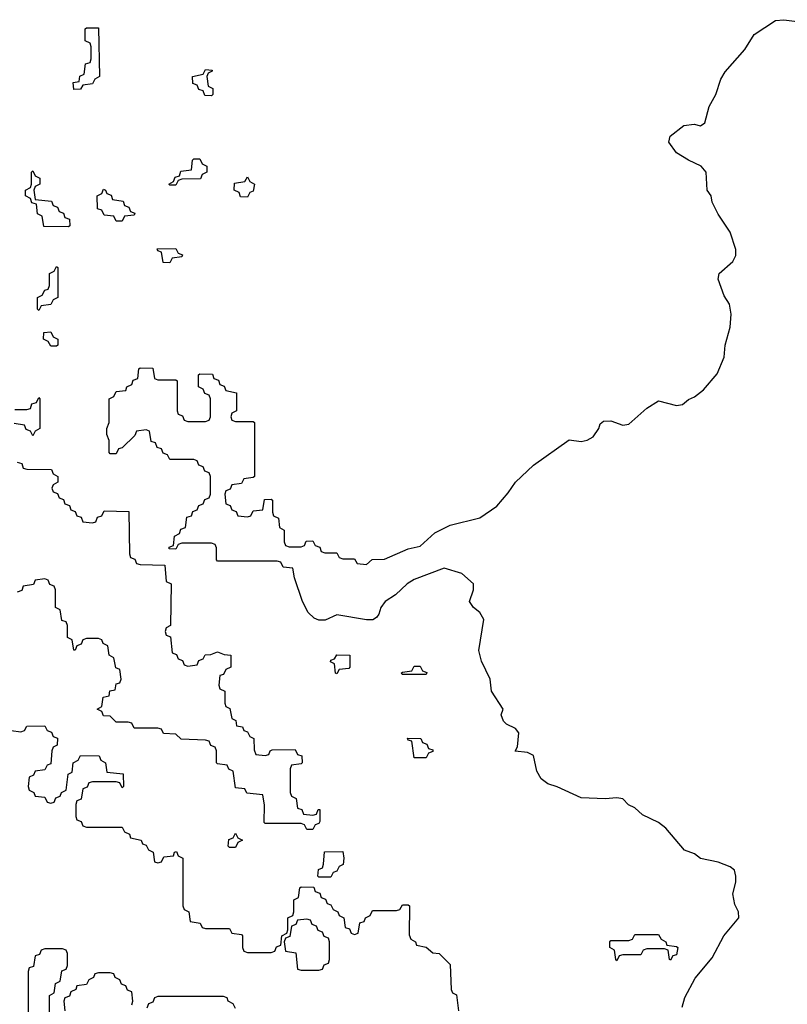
# Model space of a CAD drawing. Header units: inches. Extents: x 2777885 to 2884230, y 684484 to 829189.
# Tile 228 of 239: x 2867026 to 2869602, y 813280 to 816581. Entities that reach past the tile are written whole.
import ezdxf

# ---------------------------------------------------------------- set-up
doc = ezdxf.new("R2010")
doc.units = ezdxf.units.IN
doc.header["$MEASUREMENT"] = 0
doc.layers.add('C8861', color=7, linetype='Continuous')

msp = doc.modelspace()

# ---------------------------------------------------------------- linework, layer by layer
at = {"layer": 'C8861', "color": 6}
for points in [[(2869249.1, 813270.9), (2869257.5, 813302.5), (2869292.1, 813367.9), (2869350, 813436), (2869389.2, 813510), (2869439.3, 813570), (2869438, 813590), (2869425.6, 813614.4), (2869419.3, 813650), (2869429.2, 813690), (2869429.2, 813710), (2869424, 813730), (2869410, 813741.2), (2869370, 813756), (2869310, 813768.7), (2869290, 813784), (2869256.5, 813796.5), (2869194, 813870), (2869170, 813889), (2869115.5, 813915.5), (2869090, 813939), (2869069.2, 813949.2), (2869050, 813968.7), (2869030, 813972.7), (2868990, 813968.7), (2868910, 813972.3), (2868830, 814009.2), (2868798.6, 814018.6), (2868775.5, 814035.5), (2868761.2, 814061.2), (2868750, 814114), (2868730, 814124), (2868688.7, 814128.7), (2868696.4, 814143.6), (2868700.9, 814190), (2868690, 814205.2), (2868659, 814219), (2868649.1, 814229.1), (2868642, 814250), (2868648, 814270), (2868609.3, 814329.3), (2868605.2, 814370), (2868575.1, 814430), (2868566.3, 814466.3), (2868583.7, 814570), (2868570, 814593.2), (2868548.7, 814610), (2868535.3, 814630), (2868549, 814670), (2868548.7, 814690), (2868510, 814724), (2868450, 814742.7), (2868350, 814704), (2868326, 814690), (2868287.5, 814652.5), (2868252, 814630), (2868238, 814610), (2868231.6, 814588.4), (2868223.6, 814576.4), (2868211.3, 814568.7), (2868190, 814568.7), (2868090, 814586), (2868051.6, 814568.4), (2868030, 814568), (2868014.6, 814574.6), (2867994, 814594), (2867975.3, 814630), (2867948, 814710), (2867942, 814742), (2867910, 814746), (2867902, 814762), (2867890, 814766), (2867690, 814766), (2867686, 814770), (2867686, 814810), (2867682, 814822), (2867670, 814826), (2867570, 814826), (2867558, 814822), (2867550, 814806), (2867527.3, 814807.3), (2867527.3, 814812.7), (2867542, 814818), (2867546, 814850), (2867562, 814858), (2867567.3, 814872.7), (2867582, 814878), (2867587.3, 814912.7), (2867602, 814918), (2867607.3, 814932.7), (2867622, 814938), (2867627.3, 814952.7), (2867642, 814958), (2867647.3, 814972.7), (2867662, 814978), (2867666, 814990), (2867666, 815050), (2867662, 815062), (2867647.3, 815067.3), (2867642, 815082), (2867627.3, 815087.3), (2867622, 815102), (2867610, 815106), (2867530, 815106), (2867522, 815122), (2867507.3, 815127.3), (2867502, 815142), (2867487.3, 815147.3), (2867482, 815162), (2867467.3, 815167.3), (2867462, 815202), (2867450, 815206), (2867418, 815202), (2867412.7, 815187.3), (2867370, 815146), (2867358, 815142), (2867350, 815126), (2867330, 815126), (2867326, 815130), (2867326, 815170), (2867318, 815190), (2867318, 815210), (2867326, 815230), (2867326, 815310), (2867342, 815318), (2867350, 815334), (2867382, 815338), (2867386, 815350), (2867402, 815358), (2867407.3, 815372.7), (2867422, 815378), (2867426, 815410), (2867430, 815414), (2867472.7, 815412.7), (2867478, 815378), (2867490, 815374), (2867550, 815374), (2867554, 815370), (2867554, 815270), (2867558, 815258), (2867572.7, 815252.7), (2867578, 815238), (2867590, 815234), (2867650, 815234), (2867662, 815238), (2867666, 815250), (2867666, 815310), (2867662, 815322), (2867647.3, 815327.3), (2867642, 815342), (2867626, 815350), (2867626, 815390), (2867630, 815394), (2867672.7, 815392.7), (2867678, 815378), (2867692.7, 815372.7), (2867698, 815358), (2867712, 815352), (2867718, 815338), (2867754, 815330), (2867754, 815270), (2867738, 815262), (2867734, 815250), (2867738, 815238), (2867750, 815234), (2867810, 815234), (2867814, 815230), (2867814, 815050), (2867810, 815046), (2867778, 815042), (2867770, 815026), (2867738, 815022), (2867732.7, 815007.3), (2867718, 815002), (2867714, 814990), (2867718, 814958), (2867732.7, 814952.7), (2867738, 814938), (2867752.7, 814932.7), (2867758, 814918), (2867790, 814914), (2867802, 814918), (2867810, 814934), (2867842, 814938), (2867847.3, 814972.7), (2867870, 814974), (2867874, 814970), (2867874, 814930), (2867878, 814918), (2867894, 814910), (2867898, 814878), (2867914, 814870), (2867914, 814830), (2867918, 814818), (2867930, 814814), (2867970, 814814), (2867982, 814818), (2867987.3, 814832.7), (2868010, 814834), (2868018, 814818), (2868032.7, 814812.7), (2868038, 814798), (2868050, 814794), (2868090, 814794), (2868098, 814778), (2868110, 814774), (2868150, 814774), (2868158, 814758), (2868190, 814754), (2868208.7, 814771.3), (2868250, 814772), (2868330, 814806.8), (2868370, 814816), (2868419.3, 814860.7), (2868470, 814886.8), (2868570, 814910.8), (2868626.6, 814950), (2868665.6, 814994.4), (2868689.8, 815030.2), (2868750, 815087.7), (2868870, 815172), (2868910, 815166.8), (2868930, 815170.8), (2868950, 815182.8), (2868969, 815210), (2868974, 815226), (2868984.7, 815235.3), (2869010, 815236), (2869050, 815222), (2869070, 815225.5), (2869130, 815278.8), (2869170, 815302.8), (2869230, 815288), (2869250, 815290.7), (2869270, 815307.3), (2869290, 815316.3), (2869320.1, 815339.9), (2869366, 815394), (2869389.7, 815450), (2869393.3, 815490), (2869409.6, 815550), (2869413.8, 815593.8), (2869407.3, 815627.3), (2869390, 815655.3), (2869369.3, 815710.7), (2869373.2, 815730), (2869419.3, 815770), (2869429.3, 815790), (2869429.3, 815810), (2869410, 815868.7), (2869370, 815928.7), (2869349.6, 815969.6), (2869346, 815990), (2869332.7, 816010), (2869329.5, 816070), (2869313.2, 816090), (2869269.7, 816109.7), (2869230, 816135.1), (2869203.7, 816170), (2869209.2, 816190), (2869254, 816226), (2869289.5, 816230.5), (2869310, 816224.9), (2869324.5, 816235.5), (2869339.6, 816290), (2869361.6, 816330), (2869378.4, 816381.6), (2869393.4, 816406.6), (2869458.9, 816481.1), (2869490, 816531), (2869562, 816578), (2869590, 816581), (2869634.4, 816574.4)], [(2867010, 815274), (2867050, 815274), (2867062, 815278), (2867067.3, 815292.7), (2867082, 815298), (2867090, 815314), (2867094, 815310), (2867094, 815210), (2867078, 815202), (2867070, 815186), (2867062, 815202), (2867047.3, 815207.3), (2867042, 815222), (2867007.3, 815227.3)], [(2867018, 815098), (2867032.7, 815092.7), (2867038, 815078), (2867050, 815074), (2867132.7, 815072.7), (2867138, 815058), (2867154, 815050), (2867154, 815030), (2867138, 815022), (2867134, 815010), (2867138, 814998), (2867152.7, 814992.7), (2867158, 814978), (2867172.7, 814972.7), (2867178, 814958), (2867192.7, 814952.7), (2867198, 814938), (2867212.7, 814932.7), (2867218, 814918), (2867232.7, 814912.7), (2867238, 814898), (2867270, 814894), (2867282, 814898), (2867287.3, 814912.7), (2867302, 814918), (2867310, 814934), (2867392.7, 814932.7), (2867394, 814790), (2867398, 814778), (2867412.7, 814772.7), (2867418, 814758), (2867430, 814754), (2867512.7, 814752.7), (2867518, 814698), (2867534, 814690), (2867532, 814550), (2867518, 814542), (2867514, 814530), (2867518, 814518), (2867531.6, 814511.6), (2867538, 814458), (2867552.7, 814452.7), (2867558, 814438), (2867572.7, 814432.7), (2867578, 814418), (2867590, 814414), (2867622, 814418), (2867627.3, 814432.7), (2867642, 814438), (2867648.4, 814451.6), (2867667.3, 814452.7), (2867690, 814462), (2867712.7, 814452.7), (2867734, 814450), (2867734, 814410), (2867718, 814402), (2867710, 814386), (2867698, 814382), (2867694, 814350), (2867698, 814338), (2867714, 814330), (2867714, 814290), (2867718, 814278), (2867731.6, 814271.6), (2867738, 814238), (2867751.6, 814231.6), (2867754, 814214), (2867774, 814210), (2867778, 814198), (2867790, 814194), (2867798, 814178), (2867811.6, 814171.6), (2867812.7, 814132.7), (2867818, 814118), (2867850, 814114), (2867862, 814118), (2867866, 814130), (2867872.7, 814132.7), (2867950, 814134), (2867958, 814118), (2867972.7, 814112.7), (2867974, 814090), (2867970, 814086), (2867938, 814082), (2867934, 814070), (2867934, 813990), (2867938, 813978), (2867954, 813970), (2867958, 813938), (2867972.7, 813932.7), (2867978, 813918), (2868010, 813914), (2868022, 813918), (2868027.3, 813932.7), (2868032.7, 813932.7), (2868032.7, 813892.7), (2868030, 813886), (2868018, 813882), (2868010, 813866), (2867990, 813866), (2867982, 813882), (2867970, 813886), (2867850, 813886), (2867846, 813890), (2867847.3, 813947.3), (2867842, 813982), (2867788.4, 813988.4), (2867782, 814002), (2867750, 814006), (2867742, 814062), (2867728, 814068), (2867722, 814082), (2867690, 814086), (2867686, 814090), (2867686, 814130), (2867682, 814142), (2867667.3, 814147.3), (2867662, 814162), (2867650, 814166), (2867568.4, 814168.4), (2867550, 814186), (2867508.4, 814188.4), (2867502, 814202), (2867490, 814206), (2867410, 814206), (2867402, 814222), (2867390, 814226), (2867350, 814226), (2867330, 814246), (2867307.3, 814247.3), (2867302, 814262), (2867286, 814270), (2867302, 814278), (2867306, 814310), (2867326, 814314), (2867328.9, 814331.1), (2867346, 814334), (2867350, 814354), (2867362, 814358), (2867366, 814370), (2867362, 814402), (2867348.4, 814408.4), (2867342, 814442), (2867326, 814450), (2867322, 814482), (2867306, 814490), (2867302, 814502), (2867290, 814506), (2867250, 814506), (2867238, 814502), (2867232.7, 814487.3), (2867218, 814482), (2867212.7, 814467.3), (2867207.3, 814467.3), (2867202, 814502), (2867186, 814510), (2867186, 814550), (2867182, 814562), (2867167.3, 814567.3), (2867162, 814602), (2867146, 814610), (2867146, 814670), (2867142, 814682), (2867127.3, 814687.3), (2867122, 814702), (2867110, 814706), (2867078, 814702), (2867072.7, 814687.3), (2867038, 814682), (2867032.7, 814667.3), (2867018, 814662)], [(2866998, 814198), (2867030, 814194), (2867042, 814198), (2867050, 814212), (2867110, 814214), (2867118, 814198), (2867132.7, 814192.7), (2867138, 814178), (2867152.7, 814172.7), (2867151.6, 814148.4), (2867138, 814142), (2867134, 814130), (2867130, 814086), (2867118, 814082), (2867110, 814066), (2867078, 814062), (2867072, 814048), (2867058, 814042), (2867054, 814010), (2867058, 813998), (2867074, 813990), (2867078, 813978), (2867110, 813974), (2867118, 813958), (2867130, 813954), (2867142, 813958), (2867147.3, 813972.7), (2867162, 813978), (2867166, 813990), (2867182, 813998), (2867188.4, 814051.6), (2867202, 814058), (2867206, 814090), (2867222, 814098), (2867230, 814114), (2867292.7, 814112.7), (2867298, 814098), (2867314, 814090), (2867318, 814058), (2867372.7, 814052.7), (2867374, 814010), (2867370, 814006), (2867362, 814022), (2867350, 814026), (2867270, 814026), (2867258, 814022), (2867252, 814008), (2867238, 814002), (2867232.7, 813967.3), (2867218, 813962), (2867214, 813950), (2867214, 813910), (2867218, 813898), (2867232.7, 813892.7), (2867238, 813878), (2867250, 813874), (2867370, 813874), (2867378, 813858), (2867394, 813850), (2867398, 813838), (2867434, 813830), (2867438, 813818), (2867450, 813814), (2867458, 813798), (2867474, 813790), (2867478, 813758), (2867490, 813754), (2867502, 813758), (2867510, 813774), (2867542, 813778), (2867546, 813790), (2867552.7, 813792.7), (2867558, 813778), (2867574, 813770), (2867574, 813610), (2867578, 813598), (2867594, 813590), (2867598, 813558), (2867631.6, 813551.6), (2867638, 813538), (2867650, 813534), (2867730, 813534), (2867738, 813518), (2867770, 813514), (2867774, 813510), (2867774, 813470), (2867778, 813458), (2867790, 813454), (2867870, 813454), (2867882, 813458), (2867887.3, 813472.7), (2867902, 813478), (2867906, 813510), (2867922, 813518), (2867926, 813530), (2867926, 813570), (2867942, 813578), (2867946, 813590), (2867946, 813630), (2867962, 813638), (2867966, 813670), (2867970, 813674), (2868012.7, 813672.7), (2868018, 813658), (2868032.7, 813652.7), (2868038, 813638), (2868052.7, 813632.7), (2868058, 813618), (2868070, 813614), (2868078, 813598), (2868094, 813590), (2868098, 813578), (2868114, 813570), (2868118, 813538), (2868132.7, 813532.7), (2868138, 813518), (2868150, 813514), (2868162, 813518), (2868167.3, 813552.7), (2868182, 813558), (2868186, 813570), (2868202, 813578), (2868210, 813594), (2868290, 813594), (2868302, 813598), (2868310, 813614), (2868330, 813614), (2868334, 813610), (2868332.7, 813512.7), (2868338, 813498), (2868354, 813490), (2868358, 813478), (2868390, 813472), (2868412.7, 813452.7), (2868434, 813450), (2868470, 813414), (2868474, 813330), (2868478, 813318), (2868491.6, 813311.6), (2868498, 813258)], [(2867126, 813210), (2867126, 813310), (2867142, 813318), (2867146, 813350), (2867162, 813358), (2867167.3, 813392.7), (2867182, 813398), (2867186, 813410), (2867186, 813450), (2867182, 813462), (2867170, 813466), (2867110, 813466), (2867098, 813462), (2867092.7, 813447.3), (2867078, 813442), (2867072.7, 813407.3), (2867058, 813402), (2867054, 813390), (2867054, 813130)], [(2867402, 813278), (2867406, 813290), (2867402, 813322), (2867387.3, 813327.3), (2867382, 813342), (2867368, 813348), (2867362, 813362), (2867346, 813370), (2867342, 813382), (2867330, 813386), (2867290, 813386), (2867278, 813382), (2867274, 813370), (2867258, 813362), (2867250, 813346), (2867218, 813342), (2867214, 813330), (2867198, 813322), (2867192.7, 813307.3), (2867178, 813302), (2867174, 813290), (2867178, 813258)], [(2867750, 813266), (2867742, 813282), (2867726, 813290), (2867722, 813302), (2867710, 813306), (2867490, 813306), (2867478, 813302), (2867472.7, 813287.3), (2867458, 813282), (2867452.7, 813267.3)]]:
    msp.add_lwpolyline(points, dxfattribs=at)
for points in [[(2867207.3, 816347.3), (2867206, 816370), (2867226, 816374), (2867228.4, 816391.6), (2867242, 816398), (2867247.3, 816432.7), (2867262, 816438), (2867266, 816450), (2867266, 816490), (2867262, 816502), (2867246, 816510), (2867246, 816550), (2867250, 816554), (2867290, 816554), (2867294, 816390), (2867278, 816382), (2867270, 816366), (2867238, 816362), (2867230, 816348)], [(2867670, 816326), (2867647.3, 816327.3), (2867642, 816342), (2867627.3, 816347.3), (2867622, 816362), (2867607.3, 816367.3), (2867606, 816390), (2867642, 816398), (2867650, 816414), (2867672, 816412), (2867672, 816408), (2867658, 816402), (2867654, 816390), (2867658, 816358), (2867674, 816350), (2867674, 816330)], [(2867530, 816026), (2867526, 816030), (2867542, 816038), (2867547.3, 816052.7), (2867562, 816058), (2867567.3, 816072.7), (2867602, 816078), (2867606, 816110), (2867610, 816114), (2867630, 816114), (2867638, 816098), (2867654, 816090), (2867654, 816070), (2867638, 816062), (2867632.7, 816047.3), (2867570, 816046), (2867558, 816042), (2867550, 816026)], [(2867190, 815886), (2867107.3, 815887.3), (2867102, 815922), (2867086, 815930), (2867082, 815962), (2867067.3, 815967.3), (2867062, 815982), (2867046, 815990), (2867046, 816010), (2867062, 816018), (2867066, 816030), (2867066, 816070), (2867070, 816074), (2867078, 816058), (2867094, 816050), (2867094, 816030), (2867078, 816022), (2867074, 816010), (2867078, 815978), (2867132.7, 815972.7), (2867138, 815958), (2867152.7, 815952.7), (2867158, 815938), (2867172.7, 815932.7), (2867178, 815918), (2867192.7, 815912.7), (2867194, 815890)], [(2867790, 815986), (2867767.3, 815987.3), (2867762, 816002), (2867746, 816010), (2867747.3, 816032.7), (2867782, 816038), (2867790, 816054), (2867798, 816038), (2867814, 816030), (2867810, 816006), (2867798, 816002)], [(2867350, 815906), (2867342, 815922), (2867310, 815926), (2867302, 815942), (2867287.3, 815947.3), (2867286, 815990), (2867302, 815998), (2867307.3, 816012.7), (2867314, 816010), (2867318, 815998), (2867332.7, 815992.7), (2867338, 815978), (2867372.7, 815972.7), (2867378, 815958), (2867392.7, 815952.7), (2867398, 815938), (2867412.7, 815932.7), (2867410, 815926), (2867378, 815922), (2867370, 815906)], [(2867530, 815766), (2867507.3, 815767.3), (2867502, 815802), (2867490, 815806), (2867487.3, 815812.7), (2867550, 815814), (2867558, 815798), (2867572.7, 815792.7), (2867570, 815786), (2867538, 815782)], [(2867090, 815606), (2867086, 815610), (2867086, 815650), (2867102, 815658), (2867110, 815674), (2867122, 815678), (2867126, 815690), (2867126, 815730), (2867142, 815738), (2867150, 815754), (2867154, 815750), (2867154, 815650), (2867138, 815642), (2867130, 815626), (2867098, 815622)], [(2867130, 815486), (2867122, 815502), (2867106, 815510), (2867107.3, 815532.7), (2867130, 815534), (2867138, 815518), (2867154, 815510), (2867154, 815490), (2867150, 815486)], [(2868090, 814388), (2868086, 814390), (2868082, 814422), (2868068.4, 814428.4), (2868070, 814434), (2868082, 814438), (2868090, 814452), (2868134, 814450), (2868134, 814410), (2868130, 814406), (2868098, 814402)], [(2868310, 814386), (2868306, 814390), (2868310, 814394), (2868342, 814398), (2868350, 814414), (2868370, 814414), (2868378, 814398), (2868392.7, 814392.7), (2868390, 814386)], [(2868350, 814106), (2868342, 814162), (2868330, 814166), (2868327.3, 814172.7), (2868371.6, 814171.6), (2868378, 814158), (2868392.7, 814152.7), (2868398, 814138), (2868412.7, 814132.7), (2868412.7, 814127.3), (2868398, 814122), (2868390, 814106)], [(2867730, 813806), (2867726, 813810), (2867727.3, 813832.7), (2867742, 813838), (2867750, 813854), (2867758, 813838), (2867774, 813830), (2867758, 813822), (2867750, 813806)], [(2868030, 813706), (2868026, 813710), (2868028.4, 813731.6), (2868042, 813738), (2868046, 813750), (2868048.4, 813791.6), (2868110, 813792), (2868114, 813770), (2868111.6, 813748.4), (2868098, 813742), (2868090, 813726), (2868078, 813722), (2868070, 813706)], [(2867990, 813566), (2867958, 813562), (2867952.7, 813547.3), (2867938, 813542), (2867932.7, 813507.3), (2867918, 813502), (2867914, 813490), (2867918, 813458), (2867952.7, 813452.7), (2867958, 813398), (2867970, 813394), (2868030, 813394), (2868042, 813398), (2868047.3, 813412.7), (2868062, 813418), (2868066, 813430), (2868066, 813490), (2868062, 813502), (2868047.3, 813507.3), (2868042, 813522), (2868027.3, 813527.3), (2868022, 813542), (2868007.3, 813547.3), (2868002, 813562)], [(2869210, 813428), (2869206, 813430), (2869202, 813462), (2869190, 813466), (2869130, 813466), (2869118, 813462), (2869110, 813446), (2869050, 813446), (2869038, 813442), (2869030, 813426), (2869026, 813430), (2869022, 813462), (2869006, 813470), (2869006, 813490), (2869010, 813494), (2869070, 813494), (2869082, 813498), (2869090, 813514), (2869170, 813514), (2869178, 813498), (2869194, 813490), (2869198, 813478), (2869230, 813474), (2869234, 813470), (2869230, 813446), (2869218, 813442)]]:
    msp.add_lwpolyline(points, close=True, dxfattribs=at)

doc.saveas('drawing.dxf')
